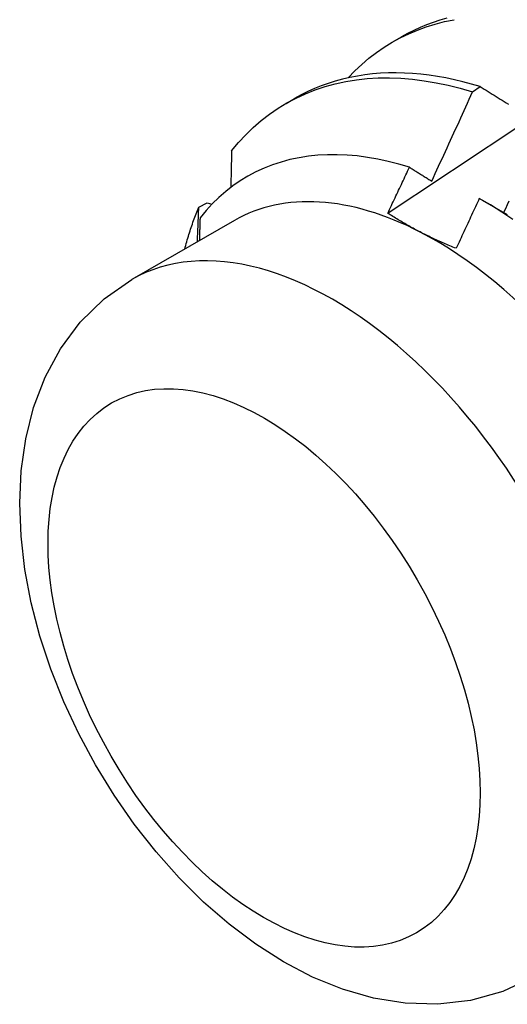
# Model space of a CAD drawing. Header units: inches. Extents: x 19 to 488, y 53 to 230.
# Tile 74 of 121: x 435.342 to 435.501, y 193.732 to 194.052. Entities that reach past the tile are written whole.
import ezdxf

# ---------------------------------------------------------------- set-up
doc = ezdxf.new("R2010")
doc.units = ezdxf.units.IN
doc.header["$MEASUREMENT"] = 0
doc.layers.add('Visible Edges(ANSI)', color=7, linetype='Continuous', lineweight=25)
doc.layers.add('Visible Tangent Edges(ANSI)', color=7, linetype='Continuous', lineweight=25)

msp = doc.modelspace()

# ---------------------------------------------------------------- linework, layer by layer
at = {"layer": 'Visible Edges(ANSI)'}
for p, q in [((435.46359, 194.04509), (435.4664, 194.04671)), ((435.48946, 194.02882), (435.49197, 194.03054)), ((435.42879, 194.02506), (435.4316, 194.02667)), ((435.40041, 193.99136), (435.40311, 193.99271)), ((435.40311, 193.99271), (435.40466, 193.99226)), ((435.49267, 193.99363), (435.50081, 193.98892)), ((435.412, 193.98699), (435.37859, 193.96776))]:
    msp.add_line(p, q, dxfattribs=at)
at = {"layer": 'Visible Edges(ANSI)', "flags": 128}
for points in [[(435.44903, 194.03339), (435.4512, 194.03563), (435.45345, 194.03775), (435.45579, 194.03975), (435.45822, 194.04161), (435.46073, 194.04334), (435.46332, 194.04494), (435.46598, 194.0464), (435.46873, 194.04773), (435.47154, 194.04892), (435.47442, 194.04998), (435.47738, 194.05089), (435.48039, 194.05167), (435.48347, 194.0523)], [(435.46192, 193.98937), (435.46788, 193.99334), (435.47384, 193.99731), (435.47981, 194.00128), (435.48577, 194.00523), (435.49174, 194.00919), (435.49771, 194.01314), (435.50367, 194.01708), (435.50964, 194.02103), (435.51561, 194.02496), (435.52158, 194.02889), (435.52755, 194.03282), (435.53352, 194.03674), (435.5395, 194.04066), (435.54547, 194.04458), (435.55144, 194.04849), (435.55742, 194.05239)], [(435.48108, 194.05276), (435.47887, 194.05212), (435.47669, 194.05141), (435.47456, 194.05062), (435.47246, 194.04976), (435.4704, 194.04882), (435.46838, 194.0478), (435.4664, 194.04671)], [(435.41106, 194.00964), (435.41331, 194.01233), (435.41567, 194.01487), (435.41814, 194.01725), (435.42072, 194.01948), (435.42341, 194.02156), (435.42619, 194.02347), (435.42907, 194.02522), (435.43205, 194.0268), (435.43511, 194.02822), (435.43827, 194.02946), (435.44151, 194.03054), (435.44483, 194.03145), (435.44822, 194.03218), (435.45169, 194.03274), (435.45523, 194.03313), (435.45883, 194.03334), (435.4625, 194.03338), (435.46621, 194.03325), (435.46999, 194.03294), (435.4738, 194.03246), (435.47766, 194.03181), (435.48156, 194.03098), (435.4855, 194.02999), (435.48946, 194.02882)], [(435.49197, 194.03054), (435.48916, 194.03137), (435.48636, 194.03212), (435.48358, 194.03278), (435.48082, 194.03336), (435.47807, 194.03385), (435.47535, 194.03426), (435.47264, 194.03457), (435.46997, 194.03481), (435.46731, 194.03495), (435.46469, 194.03501), (435.46209, 194.03498), (435.45953, 194.03486), (435.45699, 194.03465), (435.45449, 194.03436), (435.45202, 194.03398), (435.44959, 194.03351), (435.4472, 194.03296), (435.44484, 194.03231), (435.44253, 194.03159), (435.44025, 194.03077), (435.43802, 194.02988), (435.43584, 194.02889), (435.4337, 194.02783), (435.4316, 194.02667)], [(435.49197, 194.03054), (435.49262, 194.03014), (435.49327, 194.02973), (435.49392, 194.02933), (435.49457, 194.02893), (435.49523, 194.02853), (435.49588, 194.02812), (435.49654, 194.02772), (435.49719, 194.02731), (435.49785, 194.02691), (435.49851, 194.0265), (435.49916, 194.0261), (435.49982, 194.02569), (435.50048, 194.02528), (435.50114, 194.02487)], [(435.4762, 193.99981), (435.47677, 194.00101), (435.47733, 194.00222), (435.47789, 194.00342), (435.47845, 194.00463), (435.47901, 194.00584), (435.47957, 194.00704), (435.48012, 194.00825), (435.48068, 194.00946), (435.48123, 194.01067), (435.48179, 194.01187), (435.48234, 194.01308), (435.48289, 194.01429), (435.48345, 194.0155), (435.484, 194.01671), (435.48455, 194.01792), (435.4851, 194.01913), (435.48565, 194.02034), (435.48619, 194.02155), (435.48674, 194.02276), (435.48729, 194.02397), (435.48783, 194.02519), (435.48838, 194.0264), (435.48892, 194.02761), (435.48946, 194.02882)], [(435.46895, 194.0043), (435.4655, 194.00533), (435.46207, 194.00621), (435.45867, 194.00695), (435.45531, 194.00753), (435.45199, 194.00797), (435.44872, 194.00825), (435.44548, 194.00839), (435.44229, 194.00837), (435.43915, 194.0082), (435.43607, 194.00788), (435.43305, 194.0074), (435.43009, 194.00678), (435.42721, 194.006), (435.42439, 194.00508), (435.42166, 194.004), (435.419, 194.00278), (435.41642, 194.00141), (435.41392, 193.9999), (435.41151, 193.99824), (435.40918, 193.99644), (435.40694, 193.99449), (435.4048, 193.99241), (435.40276, 193.99019), (435.40081, 193.98784)], [(435.41106, 194.00964), (435.41106, 194.00914), (435.41105, 194.00865), (435.41104, 194.00815), (435.41103, 194.00766), (435.41102, 194.00717), (435.41101, 194.00667), (435.411, 194.00618), (435.41099, 194.00568), (435.41098, 194.00519), (435.41097, 194.00469), (435.41096, 194.0042), (435.41095, 194.0037), (435.41094, 194.0032), (435.41093, 194.00271), (435.41092, 194.00221), (435.41091, 194.00171), (435.4109, 194.00122), (435.41089, 194.00072), (435.41088, 194.00022), (435.41087, 193.99973), (435.41086, 193.99923), (435.41085, 193.99873), (435.41084, 193.99823), (435.41083, 193.99774)], [(435.46192, 193.98937), (435.46221, 193.98999), (435.46251, 193.99062), (435.4628, 193.99124), (435.4631, 193.99186), (435.46339, 193.99248), (435.46369, 193.9931), (435.46398, 193.99372), (435.46428, 193.99434), (435.46457, 193.99496), (435.46486, 193.99559), (435.46516, 193.99621), (435.46545, 193.99683), (435.46574, 193.99745), (435.46604, 193.99807), (435.46633, 193.9987), (435.46662, 193.99932), (435.46691, 193.99994), (435.46721, 194.00056), (435.4675, 194.00119), (435.46779, 194.00181), (435.46808, 194.00243), (435.46837, 194.00305), (435.46866, 194.00368), (435.46895, 194.0043)], [(435.46895, 194.0043), (435.46925, 194.00411), (435.46955, 194.00393), (435.46985, 194.00374), (435.47015, 194.00356), (435.47045, 194.00337), (435.47076, 194.00318), (435.47106, 194.003), (435.47136, 194.00281), (435.47166, 194.00262), (435.47196, 194.00244), (435.47226, 194.00225), (435.47257, 194.00206), (435.47287, 194.00187), (435.47317, 194.00169), (435.47347, 194.0015), (435.47378, 194.00131), (435.47408, 194.00112), (435.47438, 194.00094), (435.47469, 194.00075), (435.47499, 194.00056), (435.47529, 194.00037), (435.4756, 194.00018), (435.4759, 193.99999), (435.4762, 193.99981)], [(435.39585, 193.9777), (435.39601, 193.97829), (435.39617, 193.97889), (435.39633, 193.97949), (435.3965, 193.98008), (435.39666, 193.98067), (435.39683, 193.98125), (435.39701, 193.98184), (435.39718, 193.98242), (435.39736, 193.983), (435.39755, 193.98358), (435.39773, 193.98415), (435.39792, 193.98472), (435.39811, 193.98529), (435.39831, 193.98585), (435.39851, 193.98642), (435.39871, 193.98698), (435.39891, 193.98754), (435.39912, 193.98809), (435.39932, 193.98864), (435.39954, 193.98919), (435.39975, 193.98974), (435.39997, 193.99028), (435.40019, 193.99082), (435.40041, 193.99136)], [(435.39996, 193.98006), (435.39998, 193.98053), (435.4, 193.98101), (435.40002, 193.98148), (435.40004, 193.98195), (435.40006, 193.98242), (435.40008, 193.9829), (435.4001, 193.98337), (435.40012, 193.98384), (435.40014, 193.98431), (435.40016, 193.98478), (435.40018, 193.98525), (435.40019, 193.98572), (435.40021, 193.98619), (435.40023, 193.98666), (435.40025, 193.98713), (435.40027, 193.9876), (435.40029, 193.98807), (435.40031, 193.98854), (435.40032, 193.98901), (435.40034, 193.98948), (435.40036, 193.98995), (435.40038, 193.99042), (435.4004, 193.99089), (435.40041, 193.99136)], [(435.49169, 193.99419), (435.49138, 193.99351), (435.49107, 193.99283), (435.49076, 193.99216), (435.49045, 193.99148), (435.49013, 193.9908), (435.48982, 193.99012), (435.48951, 193.98945), (435.4892, 193.98877), (435.48888, 193.98809), (435.48857, 193.98741), (435.48826, 193.98674), (435.48794, 193.98606), (435.48763, 193.98538), (435.48731, 193.98471), (435.487, 193.98403), (435.48668, 193.98335), (435.48637, 193.98268), (435.48605, 193.982), (435.48574, 193.98133), (435.48542, 193.98065), (435.48511, 193.97997), (435.48479, 193.9793), (435.48447, 193.97862), (435.48416, 193.97795)], [(435.50263, 193.98733), (435.49899, 193.98975), (435.49535, 193.99204), (435.49169, 193.99419)], [(435.50127, 193.99326), (435.50072, 193.99204), (435.50017, 193.99083), (435.49962, 193.98961)], [(435.47243, 193.98325), (435.47196, 193.98349), (435.4715, 193.98373), (435.47104, 193.98397), (435.47058, 193.98422), (435.47012, 193.98446), (435.46967, 193.98471), (435.46922, 193.98496), (435.46877, 193.98521), (435.46832, 193.98546), (435.46788, 193.98571), (435.46744, 193.98597), (435.467, 193.98622), (435.46656, 193.98648), (435.46613, 193.98674), (435.4657, 193.98699), (435.46527, 193.98725), (435.46484, 193.98751), (435.46442, 193.98778), (435.46399, 193.98804), (435.46357, 193.9883), (435.46316, 193.98857), (435.46274, 193.98884), (435.46233, 193.9891), (435.46192, 193.98937)], [(435.40081, 193.98784), (435.40081, 193.98753), (435.4008, 193.98722), (435.40079, 193.98691), (435.40078, 193.9866), (435.40077, 193.9863), (435.40076, 193.98599), (435.40075, 193.98568), (435.40074, 193.98537), (435.40073, 193.98506), (435.40072, 193.98475), (435.40071, 193.98444), (435.4007, 193.98413), (435.40069, 193.98382), (435.40068, 193.98351), (435.40067, 193.9832), (435.40066, 193.98289), (435.40065, 193.98258), (435.40064, 193.98227), (435.40063, 193.98196), (435.40062, 193.98165), (435.40061, 193.98134), (435.4006, 193.98103), (435.40059, 193.98072), (435.40058, 193.98041)], [(435.48416, 193.97795), (435.48364, 193.97815), (435.48313, 193.97836), (435.48262, 193.97856), (435.48211, 193.97877), (435.48161, 193.97898), (435.48111, 193.97919), (435.48061, 193.97941), (435.48011, 193.97962), (435.47961, 193.97984), (435.47912, 193.98005), (435.47863, 193.98027), (435.47814, 193.98049), (435.47765, 193.98071), (435.47716, 193.98094), (435.47668, 193.98116), (435.4762, 193.98139), (435.47572, 193.98161), (435.47524, 193.98184), (435.47477, 193.98207), (435.4743, 193.9823), (435.47383, 193.98254), (435.47336, 193.98277), (435.47289, 193.98301), (435.47243, 193.98325)], [(435.50925, 193.74087), (435.49932, 193.73624), (435.48884, 193.73331), (435.47818, 193.73208), (435.46758, 193.73241), (435.45721, 193.73411), (435.44715, 193.737), (435.43741, 193.74096), (435.42802, 193.74585), (435.41897, 193.75159), (435.41027, 193.75811), (435.40195, 193.76534), (435.39401, 193.77321), (435.38649, 193.78167), (435.37943, 193.79065), (435.37287, 193.80009), (435.36683, 193.80992), (435.36135, 193.82008), (435.35649, 193.8305), (435.35226, 193.84111), (435.34872, 193.85186), (435.3459, 193.86267), (435.34383, 193.8735), (435.34256, 193.8843), (435.34212, 193.89501), (435.34261, 193.90559), (435.34408, 193.91598), (435.34663, 193.92615), (435.35037, 193.93599), (435.3554, 193.9453), (435.36181, 193.95391), (435.3696, 193.9615), (435.37859, 193.96776)]]:
    msp.add_lwpolyline(points, dxfattribs=at)
at = {"layer": 'Visible Edges(ANSI)'}
for major_axis, start_param, end_param in [((-0.06533, 0.11344), 5.552669, 6.283185), ((0.06533, -0.11344), 1.363879, 2.411076)]:
    msp.add_ellipse((435.47733, 193.87355), major_axis=major_axis, ratio=0.578093, start_param=start_param, end_param=end_param, dxfattribs=at)
at = {"layer": 'Visible Tangent Edges(ANSI)'}
msp.add_ellipse((435.44392, 193.85432), major_axis=(0.06533, -0.11344), ratio=0.578093, start_param=0, end_param=3.141593, dxfattribs=at)
msp.add_ellipse((435.42165, 193.84149), major_axis=(0.04961, -0.08615), ratio=0.578093, dxfattribs=at)

doc.saveas('drawing.dxf')
